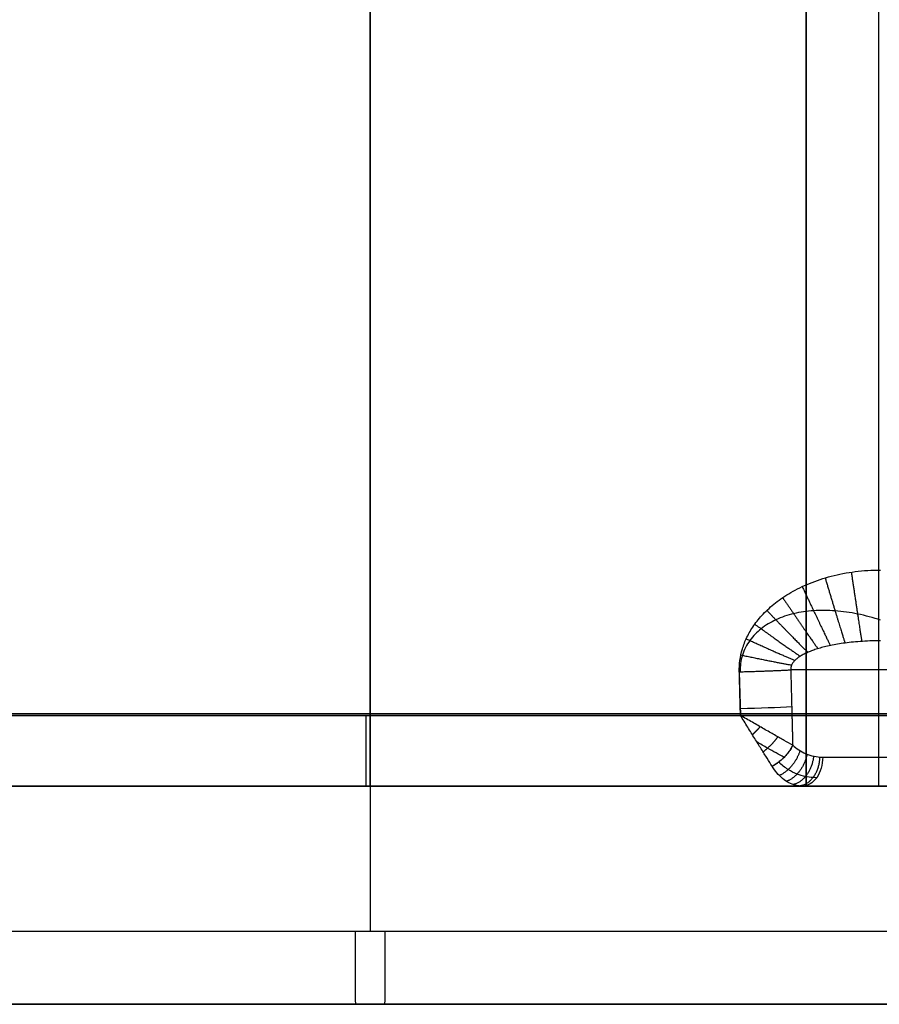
# Model space of a CAD drawing. Header units: centimetres. Extents: x -10 to 8.9, y -34.1 to -8.
# Tile 231 of 256: x 5.209 to 5.8, y -12.655 to -11.978. Entities that reach past the tile are written whole.
import ezdxf

# ---------------------------------------------------------------- set-up
doc = ezdxf.new("R2010")
doc.units = ezdxf.units.CM
doc.layers.add('Default', color=7, linetype='Continuous', true_color=0x000000)

msp = doc.modelspace()

# ---------------------------------------------------------------- linework, layer by layer
at = {"layer": 'Default'}
for p, q in [((5.45, -12.505, 3.9), (5.45, -10.555, 3.9)), ((5.45, -10.56483, 5.675), (5.45, -12.605, 5.675)), ((5.45, -12.4563, 5.45426), (5.45, -10.60031, 5.50286)), ((5.45, -12.45631, 4.14979), (5.45, -10.60507, 4.10131)), ((5.75, -12.505, 2.98), (5.75, -10.655, 2.98)), ((5.45, -12.45631, 2.50021), (5.45, -11.455, 2.52643)), ((5.45, -12.455, 1.775), (5.45, -11.455, 1.775)), ((5.45, -12.505, 2.96), (5.45, -11.455, 2.96)), ((5.45, -11.605, 1.225), (5.45, -12.605, 1.225)), ((5.70401, -12.42631, 4.149), (5.7048, -12.45631, 4.14979)), ((5.07518, -12.45631, 2.50021), (5.82482, -12.45631, 2.50021)), ((5.7048, -12.45631, 4.14979), (5.19521, -12.45631, 4.14979)), ((5.74015, -12.455, 4.16442), (6.59741, -12.455, 5.02167)), ((4.32654, -12.505, 5.026), (6.57346, -12.505, 5.026)), ((4.5072, -12.505, 2.05465), (6.3928, -12.505, 2.05465)), ((5, -12.505, 3.43), (5.9, -12.505, 3.43)), ((5.45, -12.505, 1.825), (5.45, -12.505, 2.45023)), ((5.45, -12.505, 4.19977), (5.45, -12.505, 5.40428)), ((5.45, -12.505, 2.96), (5.45, -12.505, 3.9)), ((5.74722, -12.505, 4.19977), (6.5827, -12.505, 5.03525)), ((3.275, -12.655, 3.45), (7.625, -12.655, 3.45)), ((5.45, -12.655, 1.275), (5.45, -12.655, 5.625))]:
    msp.add_line(p, q, dxfattribs=at)
at = {"layer": 'Default', "extrusion": (0.026168, -0.999315, 0.026168)}
for centre, start, end in [((5.37681, 3.86862, 12.67563), 269.96074, 314.9805), ((5.37681, 3.86861, 12.70088), 269.95947, 314.98163)]:
    msp.add_arc(centre, 0.05, start, end, dxfattribs=at)
at = {"layer": 'Default', "extrusion": (-4.42772e-06, 1, 6.3985e-06)}
msp.add_arc((-5.44995, 3.45008, -12.4563), 2.00426, 55.31699, 124.68271, dxfattribs=at)
at = {"layer": 'Default', "extrusion": (0.999999, 0, 0.001486)}
msp.add_arc((-12.455, 5.39618, 5.45512), 0.05, 91.49423, 180, dxfattribs=at)
at = {"layer": 'Default', "extrusion": (-1, 0, 0)}
for centre, start, end in [((12.455, 1.825, -5.45), 270, 0), ((12.455, 4.19977, -5.45), 271.49711, 0.00007)]:
    msp.add_arc(centre, 0.05, start, end, dxfattribs=at)
at = {"layer": 'Default', "extrusion": (1, 0, 0)}
for centre, start, end in [((-12.455, 2.45023, 5.45), 91.49998, 180), ((-12.455, 1.825, 5.8), 180, 270)]:
    msp.add_arc(centre, 0.05, start, end, dxfattribs=at)
at = {"layer": 'Default', "extrusion": (9.13743e-18, 1, -2.62569e-08)}
msp.add_arc((-5.8, 1.525, -12.455), 0.25, 90, 164.8619, dxfattribs=at)
at = {"layer": 'Default', "extrusion": (-0.707104, -0.001162, -0.707109)}
msp.add_arc((12.49443, -1.07972, -7.01904), 0.02, 270.06655, 0.06681, dxfattribs=at)
at = {"layer": 'Default', "extrusion": (0, -1, 0)}
for centre, radius, start, end in [((5.45, 3.45, 12.505), 1.95428, 54.44175, 125.55825), ((5.45, 3.45, 12.505), 1.95428, 71.51736, 125.55825), ((5.45, 3.45, 12.605), 2.225, 0, 180), ((5.45, 3.45, 12.655), 2.175, 0, 180)]:
    msp.add_arc(centre, radius, start, end, dxfattribs=at)
at = {"layer": 'Default', "extrusion": (0, 1, 0)}
for centre, radius, start, end in [((-5.8, 1.525, -12.505), 0.3, 90, 164.8619), ((-5.45, 3.45, -12.605), 2.225, 180, 0), ((-5.45, 3.45, -12.655), 2.175, 180, 0), ((-5.45, 3.45, -12.655), 2.175, 0, 180)]:
    msp.add_arc(centre, radius, start, end, dxfattribs=at)
at = {"layer": 'Default', "extrusion": (0.999989, 0, 0.004608)}
msp.add_arc((-12.605, 5.59985, 5.46584), 0.05, 90, 180, dxfattribs=at)
at = {"layer": 'Default', "extrusion": (-0.999989, 0, -0.004608)}
msp.add_arc((12.605, 1.24985, -5.46584), 0.05, 270, 0, dxfattribs=at)
at = {"layer": 'Default'}
for points, degree in [([(5.82482, -12.45631, 2.50021), (5.80058, -11.53069, 2.52445), (5.77635, -10.60507, 2.54869)], 2), ([(5.75, -12.505, 2.96), (5.75, -11.58, 2.96), (5.75, -10.655, 2.96)], 2), ([(5.75, -10.655, 3), (5.75, -11.58, 3), (5.75, -12.505, 3)], 2), ([(5.8, -12.455, 1.775), (5.8, -11.68, 1.775), (5.8, -10.905, 1.775)], 2), ([(5.70401, -12.42631, 4.149), (5.70394, -12.42373, 4.14893), (5.70422, -12.41852, 4.1488), (5.70589, -12.4106, 4.14859), (5.70899, -12.40257, 4.14838), (5.71367, -12.39451, 4.14817), (5.72013, -12.38653, 4.14796), (5.72856, -12.37882, 4.14776), (5.73915, -12.37162, 4.14757), (5.75199, -12.36529, 4.1474), (5.76693, -12.36029, 4.14727), (5.78359, -12.35706, 4.14719), (5.79519, -12.35631, 4.14717), (5.80117, -12.35631, 4.14717)], 3), ([(5.80117, -12.405, 4.19715), (5.79861, -12.405, 4.19573), (5.79369, -12.4051, 4.193), (5.78698, -12.40547, 4.18929), (5.78088, -12.40602, 4.18592), (5.77532, -12.40672, 4.18286), (5.77026, -12.40753, 4.18008), (5.76566, -12.40844, 4.17756), (5.76149, -12.40944, 4.17529), (5.75771, -12.41051, 4.17323), (5.75429, -12.41165, 4.17138), (5.75122, -12.41287, 4.16972), (5.74848, -12.41414, 4.16825), (5.74607, -12.4155, 4.16697), (5.74398, -12.41692, 4.16586), (5.74221, -12.41844, 4.16494), (5.74079, -12.42007, 4.16422), (5.73984, -12.42176, 4.16376), (5.73935, -12.42343, 4.16355), (5.73932, -12.42448, 4.16358), (5.73937, -12.425, 4.16363)], 3), ([(5.73937, -12.425, 4.16363), (5.74004, -12.45089, 4.16431), (5.74072, -12.47677, 4.16499)], 2), ([(6.59798, -12.425, 5.02224), (6.16867, -12.425, 4.59293), (5.73937, -12.425, 4.16363)], 2), ([(5.70479, -12.45631, 4.14979), (5.7044, -12.44131, 4.14939), (5.70401, -12.42631, 4.149)], 2), ([(5.82482, -12.45631, 2.50021), (5.45, -12.45631, 2.50021), (5.07518, -12.45631, 2.50021)], 2), ([(5.1, -12.455, 1.775), (5.45, -12.455, 1.775), (5.8, -12.455, 1.775)], 2), ([(5.19521, -12.45631, 4.14979), (5.45, -12.45631, 4.14979), (5.70479, -12.45631, 4.14979)], 2), ([(5.74072, -12.47677, 4.16499), (5.73895, -12.47579, 4.16321), (5.73509, -12.47363, 4.15987), (5.7284, -12.46986, 4.15564), (5.72099, -12.46564, 4.15242), (5.71306, -12.46109, 4.15036), (5.70757, -12.45792, 4.14983), (5.70479, -12.45631, 4.14979)], 3), ([(5.72656, -12.49126, 4.16534), (5.72552, -12.48961, 4.16361), (5.72319, -12.48592, 4.16023), (5.71916, -12.47948, 4.15594), (5.71465, -12.47224, 4.15261), (5.70981, -12.46444, 4.15045), (5.70648, -12.45903, 4.14986), (5.70479, -12.45631, 4.14979)], 3), ([(5.74072, -12.47677, 4.16499), (5.74026, -12.47775, 4.16452), (5.73918, -12.47971, 4.16374), (5.73717, -12.48256, 4.16305), (5.73482, -12.48523, 4.16286), (5.73222, -12.48763, 4.16318), (5.72945, -12.48971, 4.16401), (5.72752, -12.49078, 4.16484), (5.72656, -12.49126, 4.16534)], 3), ([(5.74072, -12.47677, 4.16499), (5.74197, -12.47795, 4.16624), (5.74471, -12.48014, 4.16897), (5.74966, -12.48283, 4.17393), (5.75534, -12.48459, 4.17961), (5.75932, -12.485, 4.18358), (5.76135, -12.485, 4.18561)], 3), ([(5.76135, -12.485, 4.18561), (6.1791, -12.485, 4.60336), (6.59685, -12.485, 5.02111)], 2), ([(5.74722, -12.505, 4.19977), (5.74565, -12.505, 4.19714), (5.74252, -12.50459, 4.19194), (5.73797, -12.50277, 4.18435), (5.73371, -12.49986, 4.17726), (5.72983, -12.49597, 4.17079), (5.72762, -12.49292, 4.1671), (5.72656, -12.49126, 4.16534)], 3), ([(5.9, -12.505, 3.9), (5.45, -12.505, 3.9), (5, -12.505, 3.9)], 2), ([(5.82482, -12.505, 2.45023), (5.45, -12.505, 2.45023), (5.07518, -12.505, 2.45023)], 2), ([(5.1, -12.505, 1.825), (5.45, -12.505, 1.825), (5.8, -12.505, 1.825)], 2), ([(5.15, -12.505, 2.96), (5.45, -12.505, 2.96), (5.75, -12.505, 2.96)], 2), ([(5.15278, -12.505, 4.19977), (5.45, -12.505, 4.19977), (5.74722, -12.505, 4.19977)], 2), ([(6.5827, -12.505, 5.03525), (6.16496, -12.505, 4.61751), (5.74722, -12.505, 4.19977)], 2), ([(5.75, -12.505, 3), (5.825, -12.505, 3), (5.9, -12.505, 3)], 2), ([(5.75, -12.505, 2.96), (5.75, -12.505, 2.98), (5.75, -12.505, 3)], 2)]:
    msp.add_open_spline(points, degree=degree, dxfattribs=at)
for points, weights in [([(5.78101, -12.35778, 4.14721), (5.78478, -12.38323, 4.14788), (5.7876, -12.40184, 4.16504), (5.78823, -12.40542, 4.18998)], [1.10538467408, 0.947144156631, 0.967108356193, 1.16527727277]), ([(5.76305, -12.36175, 4.14731), (5.76966, -12.38387, 4.14789), (5.77482, -12.40076, 4.16217), (5.77672, -12.40655, 4.18363)], [1.06427290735, 0.952712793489, 0.98638096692, 1.16527742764]), ([(5.74728, -12.36773, 4.14747), (5.75607, -12.3865, 4.14796), (5.76319, -12.40139, 4.1598), (5.76663, -12.40826, 4.1781)], [1.03644506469, 0.960407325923, 1.00335149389, 1.16527756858]), ([(5.73384, -12.37532, 4.14767), (5.74431, -12.39078, 4.14807), (5.75305, -12.40343, 4.15788), (5.75807, -12.41043, 4.17343)], [1.01859160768, 0.96924210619, 1.01813746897, 1.16527769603]), ([(5.72292, -12.38411, 4.1479), (5.73464, -12.39632, 4.14822), (5.74467, -12.40657, 4.15641), (5.75112, -12.41294, 4.16967)], [1.00814913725, 0.978249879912, 1.03062610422, 1.16527781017]), ([(5.71468, -12.39362, 4.14815), (5.72729, -12.40271, 4.1484), (5.73828, -12.41046, 4.15538), (5.74589, -12.41565, 4.16687)], [1.00284831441, 0.986484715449, 1.04062791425, 1.16527791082]), ([(5.70881, -12.40362, 4.14841), (5.72204, -12.40969, 4.14858), (5.73373, -12.41489, 4.1547), (5.74221, -12.41851, 4.16495)], [1.00072009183, 0.992967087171, 1.0478197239, 1.16527800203]), ([(5.70507, -12.41474, 4.1487), (5.71871, -12.41762, 4.14878), (5.73087, -12.42003, 4.15435), (5.73994, -12.4217, 4.16381)], [1.00010973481, 0.997197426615, 1.05225354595, 1.16527809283]), ([(5.70401, -12.42631, 4.149), (5.71781, -12.42595, 4.14899), (5.73012, -12.42548, 4.15439), (5.73937, -12.425, 4.16363)], [1.00004538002, 0.998189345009, 1.05326694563, 1.16527818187]), ([(5.7048, -12.45631, 4.14979), (5.7048, -12.45631, 4.14979), (5.7048, -12.45631, 4.14979), (5.7048, -12.45631, 4.14979)], [1.07402509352, 1.07402047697, 1.07401586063, 1.07401124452]), ([(5.71833, -12.46412, 4.1518), (5.71665, -12.46599, 4.15137), (5.71486, -12.46783, 4.15141), (5.713, -12.46959, 4.15195)], [1.07401625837, 1.03801755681, 1.01515015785, 1.00541406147]), ([(5.73046, -12.47102, 4.15703), (5.72769, -12.47488, 4.15545), (5.72417, -12.47851, 4.15551), (5.72035, -12.48139, 4.1573)], [1.07400793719, 1.00558239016, 0.984605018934, 1.01107582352]), ([(5.74073, -12.47677, 4.16499), (5.73787, -12.4828, 4.16214), (5.73276, -12.48821, 4.16212), (5.72658, -12.49129, 4.16538)], [1.1715585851, 1.0186290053, 0.967942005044, 1.01949758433]), ([(5.74072, -12.47677, 4.16498), (5.73978, -12.47876, 4.16404), (5.73854, -12.48074, 4.1634), (5.73703, -12.48264, 4.16311)], [1.07400005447, 1.04014323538, 1.017904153, 1.00728280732]), ([(5.74571, -12.48059, 4.16997), (5.74339, -12.48818, 4.16765), (5.73815, -12.49471, 4.16889), (5.73158, -12.49764, 4.17367)], [1.17156221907, 1.00026541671, 0.957242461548, 1.04249335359]), ([(5.75055, -12.48298, 4.17481), (5.74882, -12.49193, 4.17308), (5.74344, -12.49926, 4.17563), (5.73642, -12.50163, 4.18173)], [1.17156546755, 0.982739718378, 0.94978084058, 1.07268883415]), ([(5.75511, -12.48434, 4.17937), (5.75402, -12.49449, 4.17829), (5.74847, -12.50236, 4.18216), (5.74097, -12.5039, 4.18933)], [1.17156839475, 0.966161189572, 0.945194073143, 1.10866704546]), ([(5.75929, -12.48493, 4.18356), (5.7589, -12.49614, 4.18317), (5.75316, -12.50433, 4.18835), (5.74515, -12.50488, 4.19632)], [1.17157102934, 0.950644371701, 0.943077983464, 1.14887186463])]:
    msp.add_rational_spline(points, weights, degree=3, dxfattribs=at)
for points, knots in [([(5.80117, -12.39082, 4.16226), (5.79612, -12.38914, 4.16054), (5.78602, -12.38639, 4.1575), (5.77048, -12.38412, 4.15392), (5.75564, -12.38391, 4.15138), (5.74183, -12.38582, 4.14973), (5.72948, -12.38989, 4.14882), (5.71906, -12.39605, 4.14847), (5.71084, -12.40432, 4.14848), (5.70548, -12.41464, 4.1487), (5.70448, -12.42247, 4.1489), (5.70468, -12.42629, 4.14901), (5.70468, -12.42629, 4.14901)], [0, 0, 0, 0, 0.158269, 0.301664, 0.432159, 0.550167, 0.655843, 0.749037, 0.833484, 0.917558, 1, 1, 1, 1, 1]), ([(5.73478, -12.48518, 4.16294), (5.7312, -12.4832, 4.1601), (5.72499, -12.47971, 4.15649), (5.71856, -12.47599, 4.15436), (5.71608, -12.47454, 4.15374)], [0.0001548, 0.0001548, 0.0001548, 0.0001548, 0.3148354, 0.5110483, 0.5110483, 0.5110483, 0.5110483]), ([(5.75721, -12.49914, 4.18976), (5.75636, -12.49914, 4.18891), (5.75378, -12.49905, 4.18632), (5.74927, -12.49842, 4.18182), (5.74354, -12.49673, 4.17609), (5.73731, -12.49368, 4.16986), (5.73312, -12.49051, 4.16566), (5.731, -12.48851, 4.16355), (5.731, -12.4885, 4.16354)], [0.2916368, 0.2916368, 0.2916368, 0.2916368, 0.3582078, 0.4940807, 0.6450458, 0.8125814, 1, 1.0006432, 1.0006432, 1.0006432, 1.0006432])]:
    msp.add_open_spline(points, degree=3, knots=knots, dxfattribs=at)

doc.saveas('drawing.dxf')
